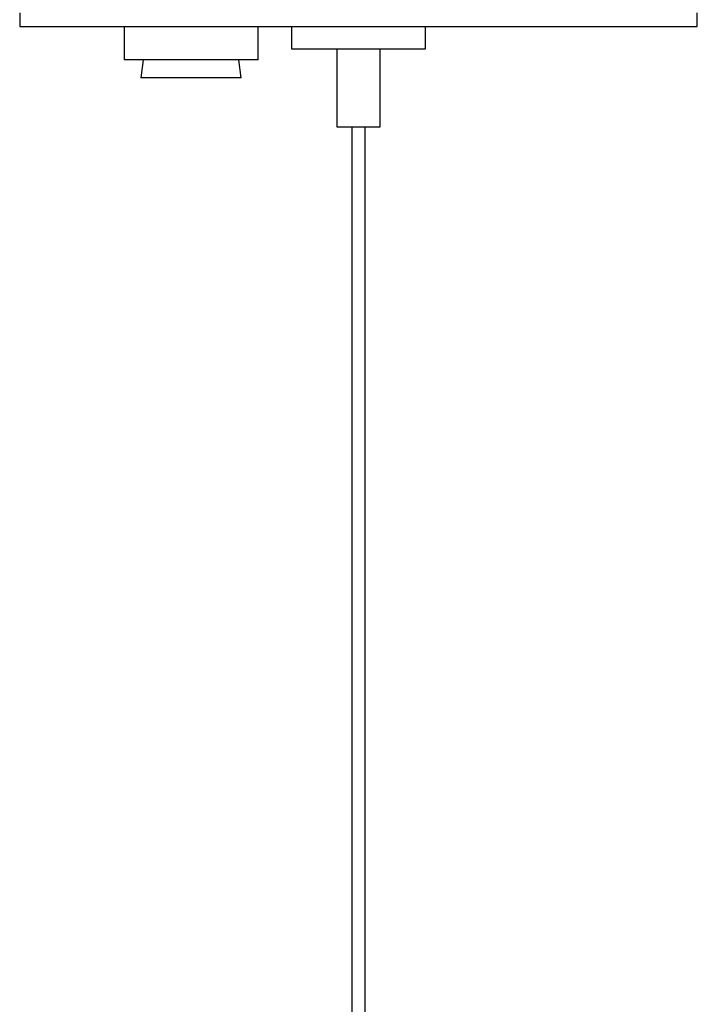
# Model space of a CAD drawing. Header units: millimetres. Extents: x 819 to 2001, y 667 to 5046.
# Tile 2 of 11: x 906 to 967, y 4731 to 4819. Entities that reach past the tile are written whole.
import ezdxf

# ---------------------------------------------------------------- set-up
doc = ezdxf.new("R2010")
doc.units = ezdxf.units.MM
doc.header["$LTSCALE"] = 20

msp = doc.modelspace()

# ---------------------------------------------------------------- linework, layer by layer
at = {"color": 7, "linetype": 'Continuous', "lineweight": 25}
for p, q in [((906.228, 4819.543), (906.228, 4818.343)), ((966.928, 4818.343), (966.928, 4819.543)), ((906.228, 4818.343), (966.928, 4818.343)), ((915.578, 4818.343), (915.578, 4815.343)), ((927.578, 4815.343), (927.578, 4818.343)), ((930.578, 4818.343), (930.578, 4816.343)), ((942.578, 4816.343), (942.578, 4818.343)), ((930.578, 4816.343), (938.109, 4816.343)), ((934.628, 4816.343), (934.628, 4809.343)), ((938.109, 4816.343), (942.578, 4816.343)), ((938.528, 4809.343), (938.528, 4816.343)), ((919.09, 4815.343), (915.578, 4815.343)), ((917.303, 4815.343), (917.078, 4813.743)), ((927.578, 4815.343), (919.09, 4815.343)), ((926.078, 4813.743), (925.853, 4815.343)), ((926.078, 4813.743), (917.078, 4813.743)), ((934.628, 4809.343), (937.076, 4809.343)), ((935.978, 4809.343), (935.978, 1955.343)), ((937.076, 4809.343), (938.528, 4809.343)), ((937.178, 1955.343), (937.178, 4809.343))]:
    msp.add_line(p, q, dxfattribs=at)

doc.saveas('drawing.dxf')
